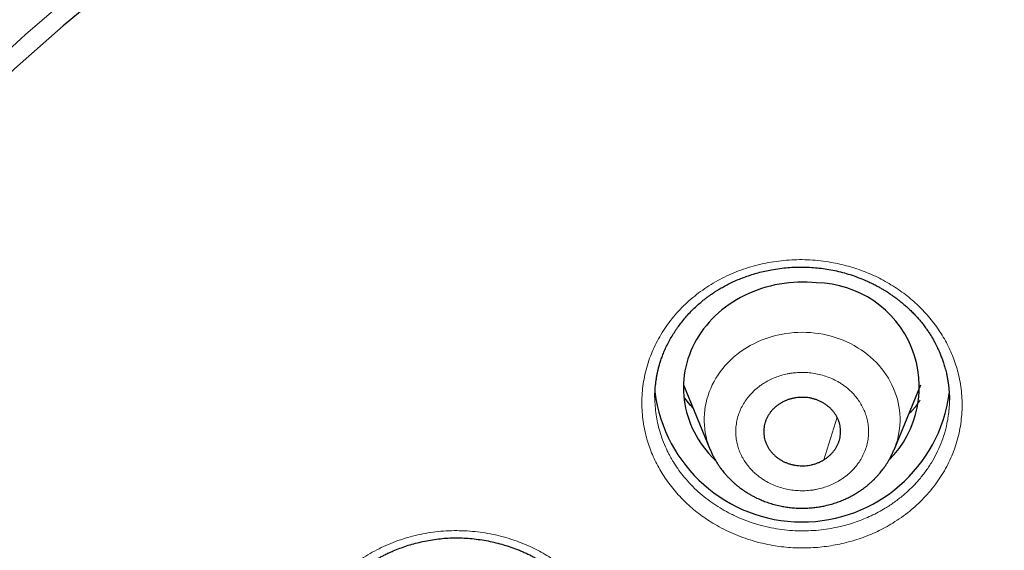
# Model space of a CAD drawing. Header units: millimetres. Extents: x 8 to 578, y 12 to 587.
# Tile 123 of 155: x 285 to 300, y 562 to 570. Entities that reach past the tile are written whole.
import ezdxf

# ---------------------------------------------------------------- set-up
doc = ezdxf.new("R2010")
doc.units = ezdxf.units.MM

msp = doc.modelspace()

# ---------------------------------------------------------------- linework, layer by layer
at = {"color": 7, "linetype": 'Continuous', "lineweight": 30}
for p, q in [((295.305, 564.584), (295.724, 563.572)), ((298.594, 563.572), (299.013, 564.584)), ((294.86, 564.389), (294.86, 564.399)), ((299.459, 564.36), (299.459, 564.353))]:
    msp.add_line(p, q, dxfattribs=at)
at = {"color": 252, "linetype": 'Continuous', "lineweight": 0}
msp.add_line((297.499, 563.415), (297.704, 564.079), dxfattribs=at)
at = {"color": 7, "linetype": 'Continuous', "lineweight": 30, "flags": 128}
for points in [[(286.4, 570.844), (285.621, 570.191), (284.861, 569.52), (284.122, 568.831), (283.403, 568.126), (282.705, 567.404), (282.028, 566.666), (281.374, 565.913), (280.741, 565.144), (280.132, 564.361), (279.546, 563.564), (278.983, 562.754), (278.444, 561.931), (277.93, 561.095), (277.44, 560.248), (276.976, 559.39), (276.537, 558.521), (276.123, 557.642), (275.736, 556.754), (275.374, 555.857), (275.04, 554.953), (274.731, 554.04), (274.45, 553.121)], [(297.385, 566.177), (297.313, 566.184), (297.24, 566.188), (297.167, 566.189), (297.094, 566.188), (297.022, 566.185), (296.949, 566.179), (296.877, 566.17), (296.805, 566.159), (296.734, 566.145), (296.663, 566.129), (296.594, 566.111), (296.525, 566.09), (296.457, 566.066), (296.39, 566.04), (296.324, 566.012), (296.26, 565.982), (296.197, 565.949), (296.135, 565.915), (296.075, 565.878), (296.017, 565.839), (295.961, 565.798), (295.906, 565.755), (295.853, 565.71), (295.803, 565.664), (295.754, 565.615), (295.708, 565.565), (295.663, 565.514), (295.621, 565.461), (295.582, 565.406), (295.545, 565.35), (295.51, 565.293), (295.478, 565.235), (295.449, 565.176), (295.422, 565.115), (295.398, 565.054), (295.376, 564.992), (295.358, 564.929), (295.342, 564.866), (295.329, 564.802), (295.318, 564.738), (295.311, 564.673), (295.306, 564.609), (295.304, 564.544), (295.306, 564.479), (295.31, 564.414), (295.316, 564.35), (295.326, 564.285), (295.339, 564.221), (295.354, 564.158), (295.372, 564.095), (295.393, 564.033), (295.416, 563.971), (295.443, 563.911), (295.472, 563.851), (295.503, 563.793), (295.537, 563.735), (295.574, 563.679), (295.613, 563.625), (295.654, 563.571), (295.698, 563.519), (295.744, 563.469), (295.792, 563.42), (295.804, 563.409)]]:
    msp.add_lwpolyline(points, dxfattribs=at)
at = {"color": 252, "linetype": 'Continuous', "lineweight": 0, "flags": 128}
for points in [[(274.164, 552.764), (274.428, 553.69), (274.719, 554.609), (275.037, 555.522), (275.382, 556.427), (275.753, 557.324), (276.15, 558.211), (276.574, 559.089), (277.023, 559.957), (277.497, 560.814), (277.996, 561.66), (278.52, 562.494), (279.069, 563.315), (279.641, 564.123), (280.237, 564.918), (280.856, 565.698), (281.498, 566.464), (282.162, 567.214), (282.848, 567.949), (283.555, 568.667), (284.283, 569.369), (285.031, 570.054), (285.799, 570.72)], [(298.594, 563.571), (298.61, 563.612), (298.629, 563.668), (298.646, 563.724), (298.66, 563.782), (298.671, 563.839), (298.68, 563.898), (298.685, 563.956), (298.688, 564.015), (298.688, 564.073), (298.685, 564.132), (298.68, 564.19), (298.671, 564.248), (298.66, 564.306), (298.646, 564.363), (298.629, 564.42), (298.609, 564.476), (298.587, 564.531), (298.562, 564.586), (298.535, 564.639), (298.505, 564.691), (298.472, 564.742), (298.437, 564.792), (298.4, 564.84), (298.36, 564.887), (298.319, 564.932), (298.275, 564.976), (298.229, 565.018), (298.18, 565.058), (298.131, 565.096), (298.079, 565.132), (298.025, 565.166), (297.97, 565.199), (297.914, 565.229), (297.856, 565.256), (297.797, 565.282), (297.736, 565.305), (297.675, 565.326), (297.612, 565.345), (297.549, 565.361), (297.485, 565.375), (297.421, 565.386), (297.356, 565.395), (297.29, 565.401), (297.224, 565.405), (297.159, 565.406), (297.093, 565.405), (297.027, 565.401), (296.962, 565.395), (296.897, 565.386), (296.832, 565.374), (296.768, 565.361), (296.705, 565.345), (296.642, 565.326), (296.581, 565.305), (296.521, 565.282), (296.461, 565.256), (296.404, 565.228), (296.347, 565.198), (296.292, 565.166), (296.239, 565.132), (296.187, 565.095), (296.137, 565.057), (296.089, 565.017), (296.043, 564.975), (295.999, 564.931), (295.957, 564.886), (295.918, 564.839), (295.88, 564.791), (295.846, 564.741), (295.813, 564.69), (295.783, 564.638), (295.756, 564.585), (295.731, 564.53), (295.709, 564.475), (295.689, 564.419), (295.672, 564.362), (295.658, 564.305), (295.647, 564.247), (295.639, 564.189), (295.633, 564.131), (295.63, 564.072), (295.63, 564.013), (295.633, 563.955), (295.639, 563.896), (295.647, 563.838), (295.659, 563.781), (295.673, 563.723), (295.689, 563.667), (295.709, 563.611), (295.725, 563.571)]]:
    msp.add_lwpolyline(points, dxfattribs=at)
at = {"color": 7, "linetype": 'Continuous', "lineweight": 30}
for centre, radius, start, end in [((297.365, 564.554), 1.623, 315.0909, 89.2947), ((297.16, 564.762), 2.318, 187.1157, 352.3365)]:
    msp.add_arc(centre, radius, start, end, dxfattribs=at)
for points, knots in [([(314, 587.409), (313.871, 587.409), (313.583, 587.408), (313.136, 587.402), (312.663, 587.391), (312.196, 587.375), (311.745, 587.355), (311.309, 587.332), (310.887, 587.305), (310.472, 587.275), (310.062, 587.242), (309.644, 587.205), (309.217, 587.162), (308.782, 587.115), (308.354, 587.064), (307.935, 587.011), (307.523, 586.954), (307.118, 586.895), (306.722, 586.833), (306.315, 586.766), (305.899, 586.694), (305.474, 586.616), (305.059, 586.535), (304.654, 586.453), (304.26, 586.369), (303.875, 586.284), (303.51, 586.199), (303.165, 586.117), (302.838, 586.036), (302.52, 585.954), (302.21, 585.873), (301.908, 585.791), (301.607, 585.707), (301.306, 585.621), (301.006, 585.533), (300.715, 585.446), (300.434, 585.359), (300.162, 585.273), (299.9, 585.188), (299.647, 585.105), (299.399, 585.021), (299.157, 584.938), (298.921, 584.856), (298.695, 584.775), (298.478, 584.697), (298.272, 584.621), (298.076, 584.548), (297.892, 584.478), (297.718, 584.411), (297.554, 584.347), (297.398, 584.286), (297.252, 584.227), (297.115, 584.172), (296.986, 584.12), (296.866, 584.071), (296.755, 584.025), (296.654, 583.983), (296.562, 583.944), (296.481, 583.91), (296.412, 583.881), (296.355, 583.856), (296.309, 583.836), (296.275, 583.822), (296.252, 583.812), (296.237, 583.806), (296.223, 583.8), (296.206, 583.792), (296.182, 583.782), (296.151, 583.768), (296.11, 583.751), (296.06, 583.729), (296.004, 583.704), (295.943, 583.678), (295.867, 583.644), (295.774, 583.603), (295.664, 583.554), (295.546, 583.501), (295.419, 583.443), (295.283, 583.381), (295.141, 583.315), (294.993, 583.246), (294.844, 583.175), (294.694, 583.103), (294.544, 583.031), (294.392, 582.957), (294.24, 582.882), (294.091, 582.808), (293.945, 582.735), (293.762, 582.642), (293.546, 582.531), (293.299, 582.402), (293.078, 582.284), (292.882, 582.179), (292.71, 582.085), (292.543, 581.993), (292.381, 581.903), (292.223, 581.814), (292.068, 581.726), (291.898, 581.628), (291.71, 581.518), (291.502, 581.396), (291.288, 581.268), (291.069, 581.135), (290.844, 580.996), (290.614, 580.853), (290.376, 580.702), (290.131, 580.544), (289.879, 580.379), (289.658, 580.231), (289.471, 580.105), (289.322, 580.003), (289.177, 579.903), (289.033, 579.802), (288.889, 579.702), (288.747, 579.601), (288.613, 579.504), (288.485, 579.412), (288.366, 579.325), (288.254, 579.242), (288.149, 579.165), (288.06, 579.098), (287.986, 579.043), (287.925, 578.997), (287.868, 578.954), (287.817, 578.915), (287.777, 578.885), (287.748, 578.862), (287.727, 578.846), (287.708, 578.832), (287.692, 578.82), (287.675, 578.807), (287.657, 578.793), (287.631, 578.773), (287.596, 578.746), (287.551, 578.711), (287.499, 578.671), (287.438, 578.624), (287.371, 578.571), (287.295, 578.511), (287.214, 578.448), (287.13, 578.381), (287.046, 578.313), (286.961, 578.245), (286.878, 578.178), (286.798, 578.112), (286.69, 578.024), (286.558, 577.915), (286.404, 577.786), (286.258, 577.663), (286.121, 577.546), (285.994, 577.437), (285.876, 577.334), (285.765, 577.237), (285.68, 577.162), (285.62, 577.109), (285.585, 577.078), (285.55, 577.046), (285.515, 577.015), (285.482, 576.985), (285.452, 576.958), (285.427, 576.935), (285.407, 576.918), (285.393, 576.905), (285.382, 576.895), (285.372, 576.886), (285.359, 576.875), (285.344, 576.861), (285.326, 576.844), (285.302, 576.823), (285.273, 576.796), (285.236, 576.763), (285.196, 576.725), (285.151, 576.684), (285.043, 576.585), (284.874, 576.427), (284.642, 576.207), (284.442, 576.013), (284.275, 575.849), (284.143, 575.718), (284.016, 575.592), (283.919, 575.493), (283.85, 575.423), (283.807, 575.379), (283.764, 575.335), (283.723, 575.293), (283.684, 575.253), (283.651, 575.219), (283.625, 575.191), (283.604, 575.169), (283.586, 575.151), (283.571, 575.135), (283.558, 575.122), (283.544, 575.106), (283.524, 575.086), (283.499, 575.059), (283.469, 575.028), (283.437, 574.994), (283.402, 574.958), (283.365, 574.918), (283.325, 574.875), (283.279, 574.827), (283.227, 574.771), (283.169, 574.708), (283.108, 574.643), (283.047, 574.576), (282.984, 574.508), (282.894, 574.408), (282.774, 574.275), (282.659, 574.145), (282.576, 574.052), (282.526, 573.995), (282.476, 573.938), (282.426, 573.88), (282.377, 573.824), (282.332, 573.771), (282.292, 573.725), (282.257, 573.685), (282.228, 573.65), (282.203, 573.62), (282.183, 573.598), (282.169, 573.581), (282.159, 573.569), (282.151, 573.56), (282.143, 573.551), (282.133, 573.539), (282.119, 573.522), (282.101, 573.501), (282.065, 573.457), (282.008, 573.39), (281.935, 573.302), (281.859, 573.21), (281.781, 573.115), (281.698, 573.014), (281.613, 572.909), (281.525, 572.799), (281.435, 572.686), (281.355, 572.585), (281.286, 572.496), (281.231, 572.425), (281.179, 572.358), (281.138, 572.306), (281.108, 572.267), (281.087, 572.24), (281.068, 572.214), (281.05, 572.191), (281.035, 572.171), (281.023, 572.155), (281.014, 572.144), (281.006, 572.133), (280.995, 572.119), (280.979, 572.097), (280.957, 572.069), (280.93, 572.033), (280.898, 571.99), (280.86, 571.94), (280.819, 571.883), (280.774, 571.824), (280.716, 571.745), (280.645, 571.649), (280.541, 571.506), (280.42, 571.338), (280.315, 571.189), (280.246, 571.091), (280.211, 571.041), (280.181, 570.997), (280.154, 570.959), (280.133, 570.929), (280.118, 570.907), (280.107, 570.891), (280.098, 570.878), (280.09, 570.866), (280.082, 570.855), (280.072, 570.84), (280.057, 570.819), (280.039, 570.792), (280.018, 570.761), (279.994, 570.726), (279.964, 570.681), (279.927, 570.628), (279.884, 570.564), (279.833, 570.487), (279.776, 570.401), (279.716, 570.31), (279.661, 570.226), (279.61, 570.149), (279.564, 570.077), (279.519, 570.008), (279.475, 569.94), (279.438, 569.882), (279.409, 569.835), (279.386, 569.799), (279.364, 569.765), (279.345, 569.733), (279.329, 569.709), (279.318, 569.691), (279.31, 569.679), (279.303, 569.667), (279.294, 569.652), (279.281, 569.631), (279.262, 569.602), (279.239, 569.564), (279.212, 569.521), (279.179, 569.468), (279.142, 569.407), (279.099, 569.337), (279.058, 569.268), (279.016, 569.199), (278.975, 569.13), (278.932, 569.059), (278.887, 568.983), (278.84, 568.903), (278.8, 568.835), (278.771, 568.785), (278.754, 568.755), (278.74, 568.731), (278.729, 568.712), (278.721, 568.699), (278.714, 568.687), (278.706, 568.672), (278.693, 568.65), (278.677, 568.622), (278.657, 568.587), (278.633, 568.545), (278.606, 568.498), (278.579, 568.45), (278.552, 568.401), (278.525, 568.353), (278.498, 568.306), (278.468, 568.252), (278.435, 568.193), (278.4, 568.128), (278.364, 568.064), (278.331, 568.002), (278.3, 567.945), (278.273, 567.894), (278.248, 567.849), (278.227, 567.809), (278.211, 567.778), (278.199, 567.756), (278.189, 567.738), (278.178, 567.717), (278.164, 567.691), (278.148, 567.661), (278.13, 567.626), (278.109, 567.586), (278.07, 567.512), (278.016, 567.408), (277.959, 567.297), (277.915, 567.21), (277.883, 567.147), (277.854, 567.089), (277.828, 567.036), (277.806, 566.992), (277.787, 566.954), (277.769, 566.917), (277.749, 566.878), (277.727, 566.832), (277.701, 566.78), (277.673, 566.721), (277.641, 566.656), (277.607, 566.586), (277.572, 566.512), (277.536, 566.435), (277.504, 566.368), (277.479, 566.314), (277.462, 566.278), (277.447, 566.246), (277.435, 566.22), (277.424, 566.197), (277.412, 566.17), (277.396, 566.136), (277.377, 566.093), (277.355, 566.045), (277.332, 565.994), (277.309, 565.943), (277.273, 565.863), (277.224, 565.755), (277.179, 565.652), (277.15, 565.586), (277.138, 565.558), (277.128, 565.535), (277.121, 565.518), (277.115, 565.504), (277.108, 565.489), (277.099, 565.467), (277.086, 565.439), (277.071, 565.404), (277.049, 565.351), (277.02, 565.283), (276.986, 565.204), (276.954, 565.126), (276.927, 565.062), (276.906, 565.011), (276.891, 564.974), (276.879, 564.944), (276.869, 564.919), (276.859, 564.896), (276.849, 564.871), (276.836, 564.84), (276.821, 564.801), (276.803, 564.757), (276.785, 564.711), (276.766, 564.664), (276.745, 564.612), (276.723, 564.555), (276.699, 564.494), (276.676, 564.437), (276.657, 564.386), (276.639, 564.34), (276.623, 564.298), (276.607, 564.257), (276.591, 564.215), (276.574, 564.168), (276.554, 564.116), (276.533, 564.06), (276.512, 564.003), (276.491, 563.947), (276.471, 563.892), (276.452, 563.841), (276.435, 563.794), (276.42, 563.753), (276.405, 563.713), (276.391, 563.672), (276.375, 563.629), (276.359, 563.583), (276.342, 563.536), (276.326, 563.49), (276.312, 563.451), (276.301, 563.418), (276.293, 563.395), (276.287, 563.379), (276.282, 563.364), (276.276, 563.347), (276.27, 563.328), (276.262, 563.307), (276.253, 563.281), (276.243, 563.251), (276.231, 563.216), (276.218, 563.177), (276.203, 563.135), (276.191, 563.097), (276.181, 563.067), (276.174, 563.047), (276.168, 563.029), (276.162, 563.013), (276.156, 562.994), (276.149, 562.974), (276.137, 562.937), (276.12, 562.885), (276.1, 562.824), (276.083, 562.772), (276.069, 562.73), (276.057, 562.691), (276.041, 562.642), (276.022, 562.581), (276.003, 562.521), (275.987, 562.471), (275.975, 562.432), (275.963, 562.394), (275.952, 562.359), (275.943, 562.33), (275.936, 562.307), (275.929, 562.287), (275.924, 562.27), (275.92, 562.257), (275.918, 562.25), (275.917, 562.247)], [0, 0, 0, 0, 0.007493, 0.016806, 0.025993, 0.035056, 0.043993, 0.052306, 0.060507, 0.068597, 0.076577, 0.084445, 0.093096, 0.101609, 0.109984, 0.118221, 0.126321, 0.134283, 0.142107, 0.149793, 0.158409, 0.166846, 0.175103, 0.18318, 0.191079, 0.198797, 0.206336, 0.21309, 0.219693, 0.226145, 0.232446, 0.238597, 0.244597, 0.250935, 0.257096, 0.263079, 0.268886, 0.274515, 0.279967, 0.285242, 0.290339, 0.29549, 0.300446, 0.305207, 0.309774, 0.314147, 0.318325, 0.322208, 0.325906, 0.32942, 0.33275, 0.335892, 0.338835, 0.341577, 0.344196, 0.346599, 0.348788, 0.350761, 0.352519, 0.354062, 0.355242, 0.356255, 0.357102, 0.357443, 0.357747, 0.358043, 0.35839, 0.35887, 0.359568, 0.360461, 0.361547, 0.362813, 0.364149, 0.365536, 0.367818, 0.370225, 0.372757, 0.375608, 0.378603, 0.381741, 0.385023, 0.388448, 0.391687, 0.395044, 0.398485, 0.401885, 0.405234, 0.408531, 0.411776, 0.41759, 0.423231, 0.428698, 0.432764, 0.436728, 0.440591, 0.444351, 0.448009, 0.451578, 0.455203, 0.459956, 0.464866, 0.469933, 0.475157, 0.480537, 0.486074, 0.491768, 0.497777, 0.503951, 0.510291, 0.514102, 0.517846, 0.521452, 0.524919, 0.52869, 0.532282, 0.535694, 0.538928, 0.541982, 0.544856, 0.547551, 0.550067, 0.551731, 0.553306, 0.554786, 0.556122, 0.557302, 0.557895, 0.558439, 0.558932, 0.559352, 0.559727, 0.560206, 0.560805, 0.561769, 0.562939, 0.564315, 0.565896, 0.567682, 0.569674, 0.571872, 0.574067, 0.576365, 0.578622, 0.580833, 0.582999, 0.585119, 0.58951, 0.593692, 0.597665, 0.60143, 0.604986, 0.608143, 0.611224, 0.614236, 0.615234, 0.616225, 0.617207, 0.618182, 0.619148, 0.620024, 0.620751, 0.621264, 0.621663, 0.621949, 0.622205, 0.622548, 0.622978, 0.623497, 0.624102, 0.624989, 0.626013, 0.627177, 0.628475, 0.62982, 0.636383, 0.643082, 0.649916, 0.653965, 0.657885, 0.661664, 0.665301, 0.666623, 0.667925, 0.669208, 0.670471, 0.67168, 0.672744, 0.673475, 0.674112, 0.674656, 0.675107, 0.675465, 0.675828, 0.676461, 0.677263, 0.678173, 0.679164, 0.680236, 0.681388, 0.682622, 0.683937, 0.685635, 0.687452, 0.689369, 0.691307, 0.693258, 0.695222, 0.699902, 0.704653, 0.706253, 0.707861, 0.709476, 0.7111, 0.712729, 0.714253, 0.715532, 0.716659, 0.717634, 0.718457, 0.719128, 0.719552, 0.719881, 0.720113, 0.720313, 0.720644, 0.721113, 0.721721, 0.722419, 0.724754, 0.727303, 0.72976, 0.732388, 0.735182, 0.738134, 0.741085, 0.744179, 0.747416, 0.74939, 0.75137, 0.7532, 0.754866, 0.755637, 0.756368, 0.757056, 0.757704, 0.75826, 0.758683, 0.758975, 0.759158, 0.759555, 0.760137, 0.760904, 0.761855, 0.763014, 0.764364, 0.765906, 0.767524, 0.769126, 0.772224, 0.77526, 0.780527, 0.785594, 0.78703, 0.788335, 0.789491, 0.790498, 0.791357, 0.791838, 0.792255, 0.792609, 0.792899, 0.793157, 0.79351, 0.79408, 0.794789, 0.795605, 0.796526, 0.797554, 0.79906, 0.800747, 0.802516, 0.80506, 0.807421, 0.809599, 0.811595, 0.813408, 0.815155, 0.816923, 0.818712, 0.819617, 0.820528, 0.821445, 0.822278, 0.822939, 0.823339, 0.823632, 0.823885, 0.824251, 0.824738, 0.825514, 0.826479, 0.827626, 0.828803, 0.830581, 0.83227, 0.834118, 0.835846, 0.83753, 0.839328, 0.841244, 0.84328, 0.845422, 0.846317, 0.847069, 0.847678, 0.848146, 0.848471, 0.848688, 0.849063, 0.849605, 0.850314, 0.85119, 0.852256, 0.853463, 0.854678, 0.855883, 0.85708, 0.858267, 0.859446, 0.861082, 0.8627, 0.864301, 0.865849, 0.867263, 0.86852, 0.869646, 0.870641, 0.871473, 0.871902, 0.872305, 0.872818, 0.873449, 0.874198, 0.875065, 0.87605, 0.877131, 0.880484, 0.883724, 0.885302, 0.886851, 0.888309, 0.889571, 0.890681, 0.891573, 0.892351, 0.893329, 0.894437, 0.895701, 0.897119, 0.898695, 0.900457, 0.902165, 0.904019, 0.90602, 0.907008, 0.907904, 0.908662, 0.909281, 0.909763, 0.91038, 0.911188, 0.912219, 0.913434, 0.91466, 0.915876, 0.917082, 0.920356, 0.923626, 0.924401, 0.925078, 0.925615, 0.92601, 0.926279, 0.9266, 0.92712, 0.927791, 0.928615, 0.929592, 0.931525, 0.933405, 0.935224, 0.936982, 0.937953, 0.938811, 0.939526, 0.940096, 0.940562, 0.941133, 0.941841, 0.942778, 0.943841, 0.944919, 0.946005, 0.9471, 0.948551, 0.95, 0.951329, 0.952514, 0.953555, 0.954509, 0.955422, 0.956341, 0.95742, 0.958659, 0.959966, 0.961263, 0.962548, 0.963822, 0.965029, 0.966085, 0.966989, 0.967848, 0.968812, 0.969751, 0.970794, 0.971941, 0.972916, 0.973877, 0.974644, 0.975108, 0.975448, 0.975748, 0.97611, 0.976535, 0.977021, 0.977571, 0.978261, 0.979041, 0.97991, 0.98087, 0.981846, 0.982412, 0.982859, 0.983205, 0.983569, 0.983977, 0.984428, 0.984917, 0.98634, 0.987869, 0.988912, 0.989798, 0.990579, 0.991451, 0.992961, 0.99446, 0.995292, 0.996089, 0.99687, 0.99771, 0.998214, 0.998638, 0.99909, 0.999492, 0.999734, 1, 1, 1, 1]), ([(294.861, 564.398), (294.861, 564.405), (294.86, 564.42), (294.861, 564.45), (294.862, 564.486), (294.864, 564.528), (294.869, 564.578), (294.875, 564.634), (294.884, 564.693), (294.893, 564.746), (294.904, 564.798), (294.918, 564.853), (294.934, 564.912), (294.954, 564.975), (294.978, 565.042), (295.007, 565.113), (295.041, 565.189), (295.081, 565.268), (295.126, 565.347), (295.175, 565.424), (295.225, 565.497), (295.281, 565.57), (295.342, 565.644), (295.407, 565.716), (295.474, 565.783), (295.541, 565.844), (295.602, 565.896), (295.654, 565.937), (295.696, 565.968), (295.73, 565.992), (295.759, 566.012), (295.788, 566.032), (295.823, 566.054), (295.871, 566.084), (295.932, 566.119), (296.007, 566.159), (296.09, 566.199), (296.18, 566.238), (296.274, 566.274), (296.372, 566.308), (296.474, 566.337), (296.577, 566.363), (296.689, 566.385), (296.808, 566.404), (296.935, 566.417), (297.061, 566.425), (297.185, 566.426), (297.306, 566.421), (297.427, 566.41), (297.547, 566.394), (297.668, 566.372), (297.789, 566.343), (297.91, 566.307), (298.03, 566.265), (298.133, 566.223), (298.217, 566.185), (298.281, 566.154), (298.34, 566.122), (298.392, 566.093), (298.438, 566.066), (298.477, 566.042), (298.51, 566.021), (298.537, 566.002), (298.564, 565.984), (298.592, 565.964), (298.625, 565.941), (298.662, 565.912), (298.704, 565.879), (298.751, 565.84), (298.802, 565.796), (298.855, 565.746), (298.908, 565.693), (298.96, 565.637), (299.009, 565.58), (299.055, 565.522), (299.097, 565.465), (299.135, 565.41), (299.169, 565.357), (299.201, 565.304), (299.229, 565.252), (299.253, 565.206), (299.272, 565.167), (299.286, 565.137), (299.296, 565.114), (299.304, 565.096), (299.312, 565.078), (299.322, 565.053), (299.333, 565.024), (299.349, 564.981), (299.369, 564.924), (299.391, 564.85), (299.409, 564.779), (299.423, 564.713), (299.434, 564.654), (299.443, 564.594), (299.45, 564.537), (299.454, 564.488), (299.456, 564.449), (299.458, 564.418), (299.458, 564.395), (299.458, 564.378), (299.458, 564.367), (299.458, 564.358), (299.458, 564.354), (299.458, 564.353)], [0, 0, 0, 0, 0.004097, 0.009052, 0.01492, 0.021615, 0.02817, 0.038398, 0.047645, 0.055915, 0.06398, 0.072833, 0.082302, 0.092538, 0.103544, 0.115321, 0.128003, 0.141478, 0.155479, 0.169158, 0.18245, 0.195356, 0.210332, 0.22475, 0.238611, 0.251915, 0.264607, 0.273516, 0.280976, 0.286981, 0.291538, 0.296211, 0.302162, 0.309358, 0.320395, 0.332478, 0.345606, 0.359778, 0.373567, 0.388219, 0.403209, 0.417998, 0.432589, 0.45055, 0.468204, 0.485552, 0.502597, 0.519342, 0.53584, 0.552515, 0.569465, 0.586689, 0.604188, 0.621966, 0.640018, 0.650458, 0.660805, 0.670266, 0.678747, 0.686246, 0.692764, 0.698302, 0.702858, 0.707098, 0.712031, 0.717742, 0.724468, 0.732224, 0.741008, 0.750818, 0.761648, 0.772876, 0.784041, 0.795145, 0.806188, 0.817172, 0.826734, 0.836252, 0.845725, 0.854964, 0.862942, 0.869508, 0.874663, 0.878407, 0.880676, 0.883708, 0.88768, 0.892591, 0.898177, 0.908618, 0.920471, 0.933738, 0.942379, 0.95153, 0.961192, 0.970422, 0.978417, 0.984136, 0.988998, 0.993007, 0.995456, 0.997431, 0.99894, 1, 1, 1, 1]), ([(295.453, 564.227), (295.437, 564.244), (295.39, 564.295), (295.344, 564.352), (295.315, 564.393), (295.312, 564.396)], [0, 0, 0, 0, 0.314365, 0.934323, 1, 1, 1, 1]), ([(296.819, 564.296), (296.806, 564.287), (296.779, 564.27), (296.741, 564.24), (296.706, 564.207), (296.674, 564.172), (296.646, 564.134), (296.622, 564.095), (296.601, 564.054), (296.584, 564.011), (296.572, 563.967), (296.563, 563.923), (296.559, 563.878), (296.559, 563.833), (296.563, 563.788), (296.572, 563.744), (296.585, 563.7), (296.602, 563.657), (296.622, 563.616), (296.647, 563.577), (296.675, 563.539), (296.707, 563.504), (296.742, 563.471), (296.779, 563.441), (296.82, 563.414), (296.863, 563.39), (296.908, 563.37), (296.955, 563.353), (297.003, 563.339), (297.053, 563.329), (297.103, 563.323), (297.153, 563.321), (297.204, 563.322), (297.255, 563.327), (297.304, 563.336), (297.352, 563.349), (297.4, 563.365), (297.45, 563.387), (297.482, 563.405), (297.499, 563.415)], [0, 0, 0, 0, 0.026463, 0.052925, 0.080157, 0.107388, 0.133851, 0.160314, 0.187545, 0.214777, 0.24124, 0.267702, 0.294934, 0.322165, 0.348628, 0.375091, 0.402322, 0.429554, 0.456017, 0.482479, 0.509711, 0.536942, 0.563405, 0.589868, 0.617099, 0.644331, 0.670794, 0.697256, 0.724488, 0.751719, 0.778182, 0.804645, 0.831876, 0.859108, 0.885571, 0.912033, 0.939265, 0.966496, 1, 1, 1, 1]), ([(297.499, 563.415), (297.513, 563.424), (297.54, 563.442), (297.577, 563.472), (297.612, 563.504), (297.644, 563.54), (297.672, 563.577), (297.697, 563.616), (297.717, 563.658), (297.734, 563.701), (297.747, 563.744), (297.755, 563.788), (297.759, 563.834), (297.759, 563.879), (297.755, 563.924), (297.747, 563.968), (297.734, 564.012), (297.717, 564.055), (297.696, 564.096), (297.672, 564.135), (297.643, 564.173), (297.612, 564.208), (297.577, 564.24), (297.539, 564.27), (297.498, 564.298), (297.455, 564.322), (297.41, 564.342), (297.364, 564.359), (297.315, 564.373), (297.266, 564.383), (297.216, 564.389), (297.165, 564.391), (297.114, 564.39), (297.064, 564.384), (297.014, 564.375), (296.966, 564.363), (296.919, 564.346), (296.869, 564.325), (296.837, 564.306), (296.819, 564.296)], [0, 0, 0, 0, 0.026463, 0.052925, 0.080157, 0.107388, 0.133851, 0.160314, 0.187545, 0.214777, 0.24124, 0.267702, 0.294934, 0.322165, 0.348628, 0.375091, 0.402322, 0.429554, 0.456017, 0.482479, 0.509711, 0.536942, 0.563405, 0.589868, 0.617099, 0.644331, 0.670794, 0.697256, 0.724488, 0.751719, 0.778182, 0.804645, 0.831876, 0.859108, 0.885571, 0.912033, 0.939265, 0.966496, 1, 1, 1, 1]), ([(295.724, 563.572), (295.733, 563.553), (295.748, 563.516), (295.772, 563.467), (295.795, 563.426), (295.814, 563.392), (295.832, 563.364), (295.848, 563.339), (295.864, 563.315), (295.882, 563.29), (295.902, 563.263), (295.926, 563.232), (295.952, 563.201), (295.979, 563.169), (296.007, 563.14), (296.032, 563.114), (296.054, 563.093), (296.073, 563.074), (296.091, 563.058), (296.11, 563.042), (296.137, 563.018), (296.176, 562.987), (296.224, 562.952), (296.271, 562.919), (296.318, 562.89), (296.368, 562.861), (296.424, 562.832), (296.486, 562.802), (296.556, 562.772), (296.635, 562.743), (296.722, 562.717), (296.809, 562.695), (296.895, 562.68), (296.977, 562.668), (297.065, 562.661), (297.155, 562.658), (297.246, 562.661), (297.334, 562.668), (297.417, 562.679), (297.503, 562.694), (297.591, 562.715), (297.679, 562.742), (297.758, 562.77), (297.829, 562.8), (297.891, 562.83), (297.947, 562.859), (297.998, 562.889), (298.046, 562.919), (298.084, 562.945), (298.115, 562.967), (298.139, 562.985), (298.161, 563.002), (298.182, 563.019), (298.198, 563.032), (298.211, 563.044), (298.224, 563.055), (298.24, 563.07), (298.262, 563.09), (298.289, 563.117), (298.319, 563.148), (298.349, 563.18), (298.376, 563.212), (298.399, 563.241), (298.42, 563.267), (298.437, 563.291), (298.455, 563.316), (298.475, 563.345), (298.497, 563.38), (298.521, 563.421), (298.546, 563.467), (298.571, 563.517), (298.586, 563.553), (298.594, 563.572)], [0, 0, 0, 0, 0.0175847, 0.0329731, 0.0461785, 0.0572172, 0.0662262, 0.0745831, 0.0826881, 0.0905498, 0.1004293, 0.1110841, 0.122563, 0.1348609, 0.1464575, 0.1568778, 0.165368, 0.1724625, 0.1794131, 0.1862721, 0.1930984, 0.210001, 0.2281183, 0.2426497, 0.2578731, 0.2737858, 0.2908356, 0.3098551, 0.3308639, 0.3538632, 0.3788545, 0.4058398, 0.4273906, 0.4500661, 0.4738679, 0.4987977, 0.5239601, 0.5479857, 0.5708617, 0.5925895, 0.619774, 0.6449224, 0.6680365, 0.6891176, 0.7081667, 0.7253315, 0.7415883, 0.7571152, 0.771911, 0.7804372, 0.7886994, 0.7966974, 0.8043078, 0.8105603, 0.8145736, 0.8186285, 0.8248636, 0.8333322, 0.8440377, 0.8569834, 0.8698163, 0.8814577, 0.8919103, 0.9011778, 0.9092667, 0.9171239, 0.9265411, 0.9387732, 0.952689, 0.9675252, 0.983283, 1, 1, 1, 1]), ([(289.494, 560.168), (289.494, 560.175), (289.494, 560.191), (289.495, 560.221), (289.496, 560.258), (289.499, 560.303), (289.503, 560.355), (289.51, 560.412), (289.519, 560.469), (289.53, 560.525), (289.543, 560.589), (289.561, 560.66), (289.585, 560.736), (289.606, 560.797), (289.623, 560.843), (289.636, 560.874), (289.647, 560.9), (289.657, 560.923), (289.665, 560.94), (289.671, 560.955), (289.678, 560.969), (289.686, 560.985), (289.697, 561.007), (289.71, 561.034), (289.729, 561.069), (289.754, 561.113), (289.784, 561.162), (289.816, 561.213), (289.85, 561.263), (289.885, 561.31), (289.921, 561.356), (289.968, 561.412), (290.025, 561.477), (290.096, 561.548), (290.159, 561.606), (290.215, 561.654), (290.262, 561.691), (290.309, 561.727), (290.355, 561.76), (290.398, 561.789), (290.435, 561.814), (290.469, 561.834), (290.503, 561.855), (290.542, 561.878), (290.59, 561.904), (290.645, 561.933), (290.707, 561.963), (290.783, 561.997), (290.875, 562.034), (290.982, 562.072), (291.093, 562.105), (291.208, 562.134), (291.326, 562.158), (291.448, 562.177), (291.571, 562.19), (291.695, 562.196), (291.82, 562.196), (291.945, 562.19), (292.07, 562.178), (292.194, 562.16), (292.316, 562.136), (292.437, 562.106), (292.554, 562.071), (292.651, 562.038), (292.729, 562.008), (292.789, 561.983), (292.847, 561.957), (292.904, 561.929), (292.959, 561.901), (293.012, 561.872), (293.063, 561.843), (293.106, 561.817), (293.139, 561.795), (293.165, 561.779), (293.185, 561.765), (293.201, 561.754), (293.217, 561.743), (293.236, 561.729), (293.263, 561.71), (293.3, 561.682), (293.346, 561.645), (293.397, 561.602), (293.447, 561.557), (293.495, 561.51), (293.542, 561.463), (293.586, 561.415), (293.631, 561.363), (293.677, 561.306), (293.722, 561.246), (293.766, 561.183), (293.808, 561.118), (293.847, 561.052), (293.876, 560.997), (293.896, 560.957), (293.909, 560.932), (293.918, 560.912), (293.926, 560.895), (293.931, 560.882), (293.937, 560.87), (293.943, 560.856), (293.951, 560.837), (293.961, 560.813), (293.972, 560.785), (293.984, 560.752), (294.002, 560.701), (294.024, 560.63), (294.048, 560.539), (294.068, 560.444), (294.082, 560.345), (294.092, 560.241), (294.093, 560.17), (294.094, 560.134)], [0, 0, 0, 0, 0.003829, 0.0087388, 0.0147487, 0.0218698, 0.0301092, 0.0391694, 0.0482259, 0.0570776, 0.0657245, 0.0784355, 0.0906769, 0.1024484, 0.1081467, 0.1133154, 0.1177564, 0.121469, 0.1244528, 0.1267074, 0.1287124, 0.1314405, 0.1351342, 0.1397943, 0.1454218, 0.1534538, 0.1626711, 0.1719071, 0.1809848, 0.1899046, 0.1986668, 0.2072718, 0.22264, 0.2374785, 0.2517927, 0.2608206, 0.2696399, 0.2782518, 0.2866575, 0.294316, 0.3007043, 0.3058238, 0.311246, 0.3178097, 0.3255458, 0.3344534, 0.3444041, 0.3546227, 0.3702069, 0.3860998, 0.4023018, 0.4188136, 0.4356371, 0.4527229, 0.4698541, 0.4870119, 0.5041955, 0.5214067, 0.5386467, 0.555915, 0.5732089, 0.5904952, 0.6074993, 0.6241511, 0.6333215, 0.6423797, 0.6513252, 0.6601577, 0.668877, 0.677483, 0.6859745, 0.6936854, 0.6988082, 0.7031085, 0.7065867, 0.7092433, 0.711479, 0.7148601, 0.7195445, 0.7255312, 0.7350706, 0.7449639, 0.7548057, 0.7645972, 0.7743394, 0.7840331, 0.793679, 0.8049519, 0.8163258, 0.8278016, 0.8393798, 0.8510608, 0.8626147, 0.8675671, 0.8717775, 0.8752459, 0.877972, 0.8799556, 0.8816644, 0.8840744, 0.8872164, 0.8910905, 0.895697, 0.9010365, 0.9071093, 0.9208597, 0.9353549, 0.9505129, 0.9663417, 0.9828518, 1, 1, 1, 1])]:
    msp.add_open_spline(points, degree=3, knots=knots, dxfattribs=at)
at = {"color": 252, "linetype": 'Continuous', "lineweight": 0}
for points, knots in [([(295.738, 566.153), (295.783, 566.18), (295.874, 566.234), (296.017, 566.304), (296.165, 566.365), (296.317, 566.418), (296.473, 566.461), (296.633, 566.496), (296.794, 566.52), (296.956, 566.536), (297.119, 566.542), (297.282, 566.538), (297.446, 566.524), (297.601, 566.501), (297.747, 566.472), (297.883, 566.438), (298.015, 566.397), (298.145, 566.35), (298.272, 566.296), (298.396, 566.235), (298.517, 566.167), (298.634, 566.094), (298.745, 566.016), (298.851, 565.932), (298.951, 565.844), (299.045, 565.751), (299.134, 565.653), (299.217, 565.55), (299.294, 565.443), (299.364, 565.332), (299.427, 565.219), (299.482, 565.103), (299.53, 564.985), (299.57, 564.865), (299.605, 564.735), (299.633, 564.597), (299.652, 564.45), (299.659, 564.303), (299.656, 564.157), (299.642, 564.011), (299.618, 563.866), (299.583, 563.722), (299.538, 563.581), (299.483, 563.443), (299.418, 563.31), (299.343, 563.179), (299.258, 563.053), (299.164, 562.932), (299.062, 562.818), (298.952, 562.71), (298.835, 562.608), (298.709, 562.514), (298.582, 562.431), (298.457, 562.358), (298.334, 562.296), (298.209, 562.24), (298.081, 562.192), (297.949, 562.149), (297.815, 562.114), (297.678, 562.085), (297.539, 562.062), (297.4, 562.047), (297.26, 562.039), (297.119, 562.038), (296.979, 562.044), (296.839, 562.057), (296.693, 562.079), (296.541, 562.109), (296.383, 562.151), (296.23, 562.201), (296.081, 562.261), (295.935, 562.329), (295.802, 562.403), (295.68, 562.479), (295.569, 562.556), (295.464, 562.639), (295.364, 562.727), (295.269, 562.82), (295.179, 562.919), (295.096, 563.022), (295.02, 563.129), (294.951, 563.238), (294.888, 563.35), (294.833, 563.466), (294.784, 563.585), (294.743, 563.707), (294.708, 563.839), (294.68, 563.978), (294.662, 564.124), (294.654, 564.271), (294.657, 564.418), (294.671, 564.565), (294.695, 564.712), (294.73, 564.858), (294.776, 565), (294.831, 565.138), (294.896, 565.272), (294.972, 565.402), (295.056, 565.529), (295.15, 565.65), (295.252, 565.765), (295.362, 565.873), (295.48, 565.974), (295.605, 566.068), (295.693, 566.125), (295.738, 566.153)], [0, 0, 0, 0, 0.010429, 0.020804, 0.03116, 0.041531, 0.051954, 0.062464, 0.072864, 0.083218, 0.093562, 0.103938, 0.114387, 0.124953, 0.133936, 0.142853, 0.151732, 0.160602, 0.169492, 0.178434, 0.187458, 0.196533, 0.205512, 0.214422, 0.223294, 0.232156, 0.241036, 0.249964, 0.259056, 0.268052, 0.276976, 0.285854, 0.294711, 0.303571, 0.312459, 0.322998, 0.333436, 0.343812, 0.354161, 0.364521, 0.374928, 0.385414, 0.395814, 0.406168, 0.41652, 0.426913, 0.437392, 0.447907, 0.458318, 0.468678, 0.479042, 0.489465, 0.500003, 0.509056, 0.518011, 0.526905, 0.535775, 0.54466, 0.553596, 0.562617, 0.571531, 0.580431, 0.589351, 0.598339, 0.607298, 0.6162, 0.625074, 0.635559, 0.645959, 0.656316, 0.666672, 0.677068, 0.687543, 0.696449, 0.70532, 0.714182, 0.72306, 0.731977, 0.740961, 0.750037, 0.758919, 0.767769, 0.776615, 0.785486, 0.794411, 0.80342, 0.812542, 0.82299, 0.833358, 0.843697, 0.854057, 0.86449, 0.875045, 0.885578, 0.896002, 0.906363, 0.91671, 0.927086, 0.937535, 0.948043, 0.958461, 0.968828, 0.979183, 0.989562, 1, 1, 1, 1]), ([(297.747, 563.095), (297.765, 563.106), (297.8, 563.129), (297.85, 563.166), (297.897, 563.206), (297.941, 563.248), (297.983, 563.293), (298.029, 563.35), (298.076, 563.421), (298.121, 563.506), (298.156, 563.596), (298.181, 563.688), (298.195, 563.781), (298.197, 563.86), (298.194, 563.923), (298.189, 563.969), (298.181, 564.016), (298.167, 564.076), (298.145, 564.147), (298.11, 564.228), (298.066, 564.306), (298.02, 564.372), (297.975, 564.427), (297.934, 564.471), (297.889, 564.513), (297.841, 564.553), (297.791, 564.589), (297.726, 564.631), (297.647, 564.673), (297.551, 564.713), (297.451, 564.744), (297.348, 564.766), (297.243, 564.778), (297.154, 564.781), (297.084, 564.778), (297.032, 564.773), (296.979, 564.766), (296.912, 564.754), (296.832, 564.734), (296.741, 564.703), (296.654, 564.664), (296.58, 564.623), (296.518, 564.583), (296.468, 564.546), (296.421, 564.506), (296.377, 564.463), (296.336, 564.418), (296.29, 564.361), (296.242, 564.29), (296.197, 564.205), (296.162, 564.116), (296.138, 564.024), (296.124, 563.93), (296.121, 563.852), (296.124, 563.789), (296.13, 563.742), (296.137, 563.695), (296.151, 563.636), (296.173, 563.565), (296.208, 563.483), (296.252, 563.405), (296.298, 563.339), (296.343, 563.285), (296.385, 563.24), (296.43, 563.198), (296.477, 563.159), (296.528, 563.122), (296.592, 563.081), (296.671, 563.038), (296.767, 562.998), (296.867, 562.967), (296.971, 562.946), (297.076, 562.933), (297.164, 562.931), (297.234, 562.934), (297.287, 562.938), (297.339, 562.945), (297.406, 562.958), (297.486, 562.977), (297.577, 563.009), (297.665, 563.047), (297.72, 563.079), (297.747, 563.095)], [0, 0, 0, 0, 0.0100555, 0.020036, 0.0299809, 0.0399303, 0.0499241, 0.0600018, 0.0763067, 0.0924599, 0.1086338, 0.1249999, 0.1413048, 0.1574581, 0.1655343, 0.1736373, 0.1817884, 0.1900087, 0.2050433, 0.2199633, 0.2349036, 0.249999, 0.2600436, 0.2700173, 0.2799599, 0.2899116, 0.2999124, 0.3100018, 0.3263067, 0.3424599, 0.3586338, 0.3749999, 0.3913048, 0.4074581, 0.4155343, 0.4236373, 0.4317884, 0.4400087, 0.4550433, 0.4699633, 0.4849037, 0.499999, 0.5100436, 0.5200173, 0.5299599, 0.5399116, 0.5499124, 0.5600018, 0.5763067, 0.5924599, 0.6086338, 0.6249999, 0.6413048, 0.6574581, 0.6655343, 0.6736373, 0.6817885, 0.6900087, 0.7050434, 0.7199633, 0.7349037, 0.7499991, 0.7600436, 0.7700173, 0.7799599, 0.7899116, 0.7999124, 0.8100018, 0.8263067, 0.8424599, 0.8586338, 0.8749999, 0.8913048, 0.9074581, 0.9155343, 0.9236373, 0.9317885, 0.9400087, 0.9550592, 0.9699844, 0.9849196, 1, 1, 1, 1]), ([(299.459, 564.353), (299.459, 564.345), (299.46, 564.299), (299.454, 564.213), (299.442, 564.096), (299.419, 563.965), (299.382, 563.821), (299.327, 563.665), (299.259, 563.514), (299.179, 563.368), (299.085, 563.229), (298.98, 563.097), (298.864, 562.973), (298.738, 562.858), (298.602, 562.753), (298.471, 562.666), (298.349, 562.596), (298.237, 562.54), (298.122, 562.49), (298.005, 562.445), (297.885, 562.406), (297.766, 562.375), (297.636, 562.347), (297.494, 562.324), (297.336, 562.309), (297.174, 562.304), (297.009, 562.309), (296.842, 562.325), (296.673, 562.353), (296.504, 562.393), (296.336, 562.445), (296.17, 562.51), (296.016, 562.583), (295.875, 562.663), (295.747, 562.747), (295.624, 562.839), (295.507, 562.941), (295.397, 563.052), (295.3, 563.164), (295.215, 563.277), (295.157, 563.365), (295.117, 563.434), (295.092, 563.48), (295.065, 563.53), (295.026, 563.611), (294.979, 563.722), (294.934, 563.859), (294.901, 563.99), (294.877, 564.121), (294.863, 564.25), (294.858, 564.341), (294.859, 564.386), (294.86, 564.389)], [0, 0, 0, 0, 0.003502, 0.021607, 0.039691, 0.057756, 0.083011, 0.108226, 0.133402, 0.15854, 0.183639, 0.208699, 0.233721, 0.258704, 0.283648, 0.308554, 0.326322, 0.344071, 0.3618, 0.37951, 0.3972, 0.414871, 0.431196, 0.452741, 0.474723, 0.497141, 0.519996, 0.543287, 0.567015, 0.59118, 0.615781, 0.640819, 0.666294, 0.687858, 0.709726, 0.731897, 0.754372, 0.77715, 0.800231, 0.819855, 0.839693, 0.847546, 0.855433, 0.863352, 0.873069, 0.896132, 0.918011, 0.938707, 0.958218, 0.979067, 0.99837, 1, 1, 1, 1]), ([(295.312, 564.4), (295.328, 564.376), (295.369, 564.315), (295.421, 564.262), (295.452, 564.23)], [0, 0, 0, 0, 0.4010265, 1, 1, 1, 1]), ([(298.825, 564.13), (298.849, 564.154), (298.915, 564.219), (298.967, 564.296), (299, 564.344)], [0, 0, 0, 0, 0.36323, 1, 1, 1, 1]), ([(289.92, 561.572), (289.957, 561.608), (290.031, 561.68), (290.151, 561.778), (290.277, 561.869), (290.411, 561.953), (290.551, 562.028), (290.696, 562.096), (290.846, 562.154), (290.998, 562.203), (291.155, 562.244), (291.314, 562.275), (291.476, 562.296), (291.641, 562.308), (291.805, 562.31), (291.969, 562.303), (292.131, 562.286), (292.292, 562.26), (292.451, 562.224), (292.601, 562.181), (292.741, 562.132), (292.871, 562.079), (292.995, 562.021), (293.116, 561.956), (293.232, 561.886), (293.344, 561.81), (293.452, 561.728), (293.555, 561.64), (293.653, 561.547), (293.744, 561.45), (293.828, 561.35), (293.905, 561.245), (293.976, 561.137), (294.045, 561.019), (294.109, 560.89), (294.166, 560.751), (294.213, 560.611), (294.248, 560.468), (294.274, 560.323), (294.289, 560.177), (294.294, 560.03), (294.288, 559.883), (294.271, 559.738), (294.243, 559.594), (294.205, 559.452), (294.156, 559.312), (294.097, 559.174), (294.029, 559.041), (293.952, 558.913), (293.865, 558.789), (293.768, 558.671), (293.667, 558.563), (293.565, 558.466), (293.463, 558.379), (293.356, 558.299), (293.245, 558.224), (293.128, 558.155), (293.007, 558.091), (292.882, 558.034), (292.754, 557.983), (292.623, 557.939), (292.489, 557.901), (292.353, 557.87), (292.215, 557.846), (292.076, 557.829), (291.929, 557.818), (291.773, 557.816), (291.609, 557.823), (291.447, 557.839), (291.286, 557.865), (291.127, 557.9), (290.978, 557.943), (290.84, 557.991), (290.712, 558.043), (290.588, 558.101), (290.468, 558.165), (290.351, 558.235), (290.238, 558.312), (290.13, 558.395), (290.027, 558.482), (289.931, 558.573), (289.841, 558.669), (289.756, 558.769), (289.678, 558.875), (289.605, 558.985), (289.536, 559.105), (289.472, 559.234), (289.415, 559.372), (289.369, 559.513), (289.333, 559.656), (289.307, 559.803), (289.292, 559.951), (289.287, 560.099), (289.294, 560.247), (289.311, 560.393), (289.338, 560.537), (289.377, 560.68), (289.425, 560.82), (289.484, 560.958), (289.552, 561.092), (289.63, 561.22), (289.717, 561.343), (289.813, 561.462), (289.884, 561.535), (289.92, 561.572)], [0, 0, 0, 0, 0.010427, 0.020802, 0.031159, 0.041531, 0.051954, 0.062464, 0.072858, 0.083209, 0.093553, 0.10393, 0.114382, 0.124953, 0.135415, 0.145798, 0.156147, 0.166507, 0.176927, 0.187455, 0.196525, 0.205499, 0.214408, 0.22328, 0.232144, 0.241028, 0.249962, 0.259057, 0.268054, 0.276979, 0.285857, 0.294713, 0.303572, 0.312457, 0.323004, 0.333449, 0.343827, 0.354175, 0.364529, 0.374926, 0.385419, 0.395824, 0.406181, 0.416533, 0.426921, 0.437391, 0.447906, 0.458318, 0.46868, 0.479044, 0.489467, 0.500001, 0.509056, 0.518012, 0.526905, 0.535776, 0.54466, 0.553595, 0.562615, 0.571532, 0.580433, 0.589351, 0.59834, 0.607302, 0.616202, 0.625073, 0.63557, 0.645976, 0.656334, 0.666688, 0.677077, 0.687542, 0.696451, 0.705324, 0.714187, 0.723064, 0.731981, 0.740963, 0.750036, 0.758911, 0.767757, 0.776601, 0.785472, 0.794399, 0.803412, 0.812541, 0.822979, 0.83334, 0.843676, 0.854037, 0.864477, 0.875044, 0.885573, 0.895994, 0.906354, 0.9167, 0.92708, 0.937535, 0.948042, 0.95846, 0.968828, 0.979182, 0.989561, 1, 1, 1, 1])]:
    msp.add_open_spline(points, degree=3, knots=knots, dxfattribs=at)

doc.saveas('drawing.dxf')
